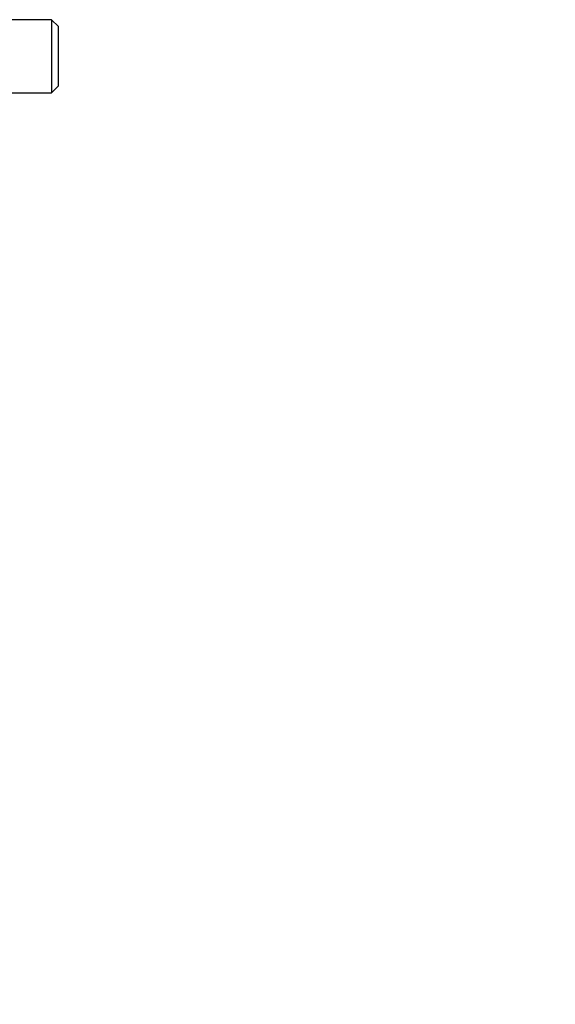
# Model space of a CAD drawing. Header units: inches. Extents: x 1 to 240, y -1 to 159.
# Tile 58 of 103: x 117.96 to 120.31, y 70.77 to 75.09. Entities that reach past the tile are written whole.
import ezdxf
from ezdxf.enums import TextEntityAlignment as Align
from ezdxf.lldxf.tags import DXFTag

# ---------------------------------------------------------------- set-up
doc = ezdxf.new("R2010")
doc.units = ezdxf.units.IN
doc.header["$MEASUREMENT"] = 0
doc.layers.add('Default', color=7, linetype='Continuous')
doc.layers.add('HAN13060', color=7, linetype='Continuous')
doc.styles.add('SEACAD_Times_New_Roman', font='times.ttf')
tags = doc.linetypes.add('HIDDEN2', pattern=[0.1875, 0.125, -0.0625]).pattern_tags.tags
tags[6:7] = [DXFTag(74, 4), DXFTag(75, 0), DXFTag(340, '0'), DXFTag(46, 0.0), DXFTag(50, 0.0), DXFTag(44, 0.0), DXFTag(45, 0.0)]
tags[4:5] = [DXFTag(74, 4), DXFTag(75, 0), DXFTag(340, '0'), DXFTag(46, 0.0), DXFTag(50, 0.0), DXFTag(44, 0.0), DXFTag(45, 0.0)]
doc.dimstyles.new('HAMMOND_(STH_-_240x160)', dxfattribs={"dimtxt": 1, "dimasz": 1.25, "dimexe": 0.5, "dimexo": 0.5, "dimgap": 0.25, "dimtad": 0, "dimtih": 1, "dimtoh": 1, "dimzin": 0, "dimdsep": 46, "dimtxsty": 'SEACAD_Times_New_Roman', "dimblk1": '_SE_FILLED', "dimblk2": '_SE_FILLED', "dimsah": 1, "dimcen": 0.5, "dimadec": 0, "dimazin": 0, "dimtfac": 0.8, "dimtofl": 0, "dimtmove": 0, "dimatfit": 3, "dimfxl": 1, "dimtolj": 1, "dimtzin": 0, "dimarcsym": 0})

# ---------------------------------------------------------------- blocks, each defined once
blk = doc.blocks.new('SE3')
at = {"layer": 'HAN13060', "color": 7, "linetype": 'HIDDEN2'}
for p, q in [((118.1012, 75.089), (117.7052, 75.089)), ((118.1012, 75.089), (118.1012, 74.769)), ((118.1312, 75.059), (118.1012, 75.089)), ((118.1312, 74.799), (118.1312, 75.059)), ((118.1012, 74.769), (118.1312, 74.799)), ((117.7052, 74.769), (118.1012, 74.769))]:
    blk.add_line(p, q, dxfattribs=at)
blk = doc.blocks.new('DMBLK2866')
at = {"layer": 'Default', "linetype": 'Continuous'}
for points in [[(129.5422, 71.663), (129.1256, 71.663), (129.3339, 70.413)], [(129.5422, 66.86), (129.3339, 68.11), (129.1256, 66.86)]]:
    blk.add_hatch(color=7, dxfattribs=at).paths.add_polyline_path(points)
at = {"layer": 'Default', "color": 7, "linetype": 'Continuous'}
for p, q in [((129.3339, 70.413), (129.3339, 72.913)), ((126.3144, 70.413), (129.8339, 70.413)), ((117.4507, 68.11), (129.8339, 68.11)), ((129.3339, 65.2493), (129.3339, 68.11)), ((129.3339, 65.2493), (129.8339, 65.2493))]:
    blk.add_line(p, q, dxfattribs=at)
at = {"layer": 'Default', "color": 7, "linetype": 'Continuous', "style": 'SEACAD_Times_New_Roman'}
for s, p in [('I/S', (133.5379, 65.7493)), ('2.30', (130.1839, 65.7493))]:
    blk.add_text(s, height=1, dxfattribs=at).set_placement(p, align=Align.TOP_LEFT)
blk = doc.blocks.new('_SE_FILLED')
at = {"color": 0}
blk.add_line((0, 0), (-1, 0), dxfattribs=at)
blk.add_solid([(0, 0), (-1, -0.1665), (-1, 0.1665), (0, 0)], dxfattribs=at)

msp = doc.modelspace()

# ---------------------------------------------------------------- block references
at = {"layer": 'Default'}
msp.add_blockref('SE3', (0, 0), dxfattribs=at)

# ---------------------------------------------------------------- dimensions: what is measured, and where the dimension line sits
at = {"layer": 'Default', "color": 7, "linetype": 'Continuous'}
dim = msp.add_linear_dim(base=(129.3339, 70.413), p1=(116.9507, 68.11), p2=(125.8144, 70.413), angle=90, text='\\A1;<> I/S', dimstyle='HAMMOND_(STH_-_240x160)', override={"dimtmove": 1}, dxfattribs=at)
dim.commit()
dim.dimension.update_dxf_attribs({"geometry": 'DMBLK2866', "text_midpoint": (129.8339, 65.2493), "dimtype": 160})

doc.saveas('drawing.dxf')
